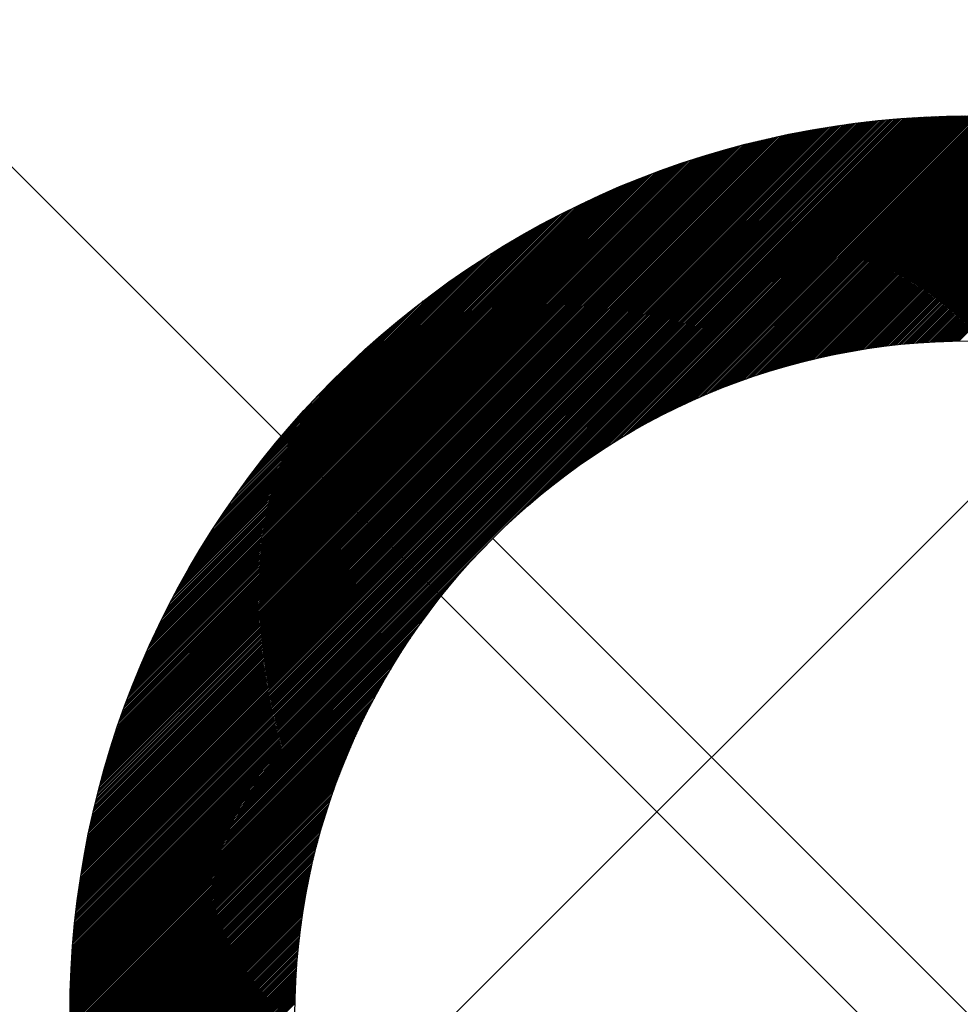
# Model space of a CAD drawing. Header units: millimetres. Extents: x -1753 to 37187, y -1972 to 14840.
# Tile 14 of 128: x 1343 to 1448, y 4221 to 4331. Entities that reach past the tile are written whole.
import ezdxf
from ezdxf.enums import TextEntityAlignment as Align

# ---------------------------------------------------------------- set-up
doc = ezdxf.new("R2010")
doc.units = ezdxf.units.MM
doc.header["$LTSCALE"] = 2
doc.header["$MEASUREMENT"] = 0
doc.linetypes.add('DASHED', pattern=[0.75, 0.5, -0.25])
doc.linetypes.add('HIDDEN', pattern=[0.375, 0.25, -0.125])
doc.layers.add('FIRE-SPKLR-EQP', color=1, linetype='Continuous', true_color=0xff0000)
doc.layers.add('FIRE-SPKLR-EQP-MPA-12SM-C', color=3, linetype='HIDDEN', true_color=0x00ff00)
doc.layers.add('GREY SCALE', color=9, linetype='Continuous', lineweight=0, true_color=0x808080)
doc.styles.get("Standard").update_dxf_attribs({"font": 'times.ttf'})

# ---------------------------------------------------------------- blocks, each defined once
blk = doc.blocks.new('SPKLR-EQP-PENDENT-68C')
at = {"layer": 'FIRE-SPKLR-EQP-MPA-12SM-C', "linetype": 'DASHED'}
blk.add_circle((0, 0), 2450, dxfattribs=at)
blk = doc.blocks.new('RCP LAYOUT')
at = {"layer": 'GREY SCALE', "lineweight": -3}
for p, q in [((441.57, 3270), (10551.57, 13380)), ((2386.85, 3270), (200, 5456.85)), ((1394.82, 4274.18), (1440.25, 4319.62)), ((1394.91, 4274.09), (1440.45, 4319.63)), ((1394.99, 4274.01), (1440.64, 4319.65)), ((1395.08, 4273.92), (1440.83, 4319.67)), ((1395.17, 4273.83), (1441.02, 4319.68)), ((1395.26, 4273.74), (1441.22, 4319.7)), ((1395.35, 4273.65), (1441.41, 4319.71)), ((1395.44, 4273.56), (1441.6, 4319.73)), ((1395.53, 4273.47), (1441.79, 4319.74)), ((1395.61, 4273.39), (1441.98, 4319.75)), ((1395.7, 4273.3), (1442.17, 4319.77)), ((1395.79, 4273.21), (1442.36, 4319.78)), ((1395.88, 4273.12), (1442.55, 4319.79)), ((1395.97, 4273.03), (1442.74, 4319.8)), ((1399.12, 4276.01), (1442.93, 4319.82)), ((1400.47, 4277.18), (1443.11, 4319.83)), ((1401.53, 4278.06), (1443.3, 4319.84)), ((1402.43, 4278.79), (1443.49, 4319.85)), ((1403.24, 4279.42), (1443.68, 4319.86)), ((1403.98, 4279.98), (1443.86, 4319.87)), ((1404.66, 4280.49), (1444.05, 4319.88)), ((1405.31, 4280.96), (1444.23, 4319.89)), ((1405.91, 4281.39), (1444.42, 4319.9)), ((1406.49, 4281.79), (1444.61, 4319.9)), ((1407.05, 4282.17), (1444.79, 4319.91)), ((1407.58, 4282.53), (1444.97, 4319.92)), ((1408.1, 4282.86), (1445.16, 4319.93)), ((1408.59, 4283.18), (1445.34, 4319.93)), ((1409.08, 4283.49), (1445.53, 4319.94)), ((1409.55, 4283.78), (1445.71, 4319.95)), ((1410, 4284.07), (1445.89, 4319.95)), ((1410.45, 4284.33), (1446.07, 4319.96)), ((1410.89, 4284.59), (1446.26, 4319.96)), ((1411.31, 4284.84), (1446.44, 4319.97)), ((1411.73, 4285.08), (1446.62, 4319.97)), ((1412.14, 4285.32), (1446.8, 4319.98)), ((1412.54, 4285.54), (1446.98, 4319.98)), ((1412.94, 4285.76), (1447.16, 4319.98)), ((1413.33, 4285.97), (1447.34, 4319.99)), ((1413.71, 4286.18), (1447.52, 4319.99)), ((1414.08, 4286.38), (1447.7, 4319.99)), ((1414.45, 4286.57), (1447.88, 4319.99)), ((1414.82, 4286.76), (1448.06, 4320)), ((1415.18, 4286.94), (1448.23, 4320)), ((1415.53, 4287.12), (1448.41, 4320)), ((1415.88, 4287.29), (1448.59, 4320)), ((1416.23, 4287.46), (1448.77, 4320)), ((1416.57, 4287.63), (1448.94, 4320)), ((1416.91, 4287.79), (1449.12, 4320)), ((1417.24, 4287.94), (1449.3, 4320)), ((1417.57, 4288.1), (1449.47, 4320)), ((1417.9, 4288.25), (1449.65, 4320)), ((1418.22, 4288.39), (1449.82, 4320)), ((1418.54, 4288.54), (1450, 4319.99)), ((1418.86, 4288.68), (1450.17, 4319.99)), ((1419.17, 4288.81), (1450.35, 4319.99)), ((1419.48, 4288.95), (1450.52, 4319.99)), ((1419.79, 4289.08), (1450.7, 4319.99)), ((1420.1, 4289.21), (1450.87, 4319.98)), ((1420.4, 4289.33), (1451.04, 4319.98)), ((1420.7, 4289.45), (1451.22, 4319.98)), ((1420.99, 4289.57), (1451.39, 4319.97)), ((1421.29, 4289.69), (1451.56, 4319.97)), ((1421.58, 4289.81), (1451.74, 4319.96)), ((1421.87, 4289.92), (1451.91, 4319.96)), ((1422.16, 4290.03), (1452.08, 4319.95)), ((1422.44, 4290.14), (1452.25, 4319.95)), ((1422.73, 4290.25), (1452.42, 4319.94)), ((1423.01, 4290.35), (1452.59, 4319.94)), ((1423.29, 4290.46), (1452.76, 4319.93)), ((1423.57, 4290.56), (1452.93, 4319.92)), ((1423.84, 4290.65), (1453.1, 4319.92)), ((1424.12, 4290.75), (1453.27, 4319.91)), ((1424.39, 4290.85), (1453.44, 4319.9)), ((1424.66, 4290.94), (1453.61, 4319.89)), ((1424.93, 4291.03), (1453.78, 4319.89)), ((1425.19, 4291.12), (1453.95, 4319.88)), ((1425.46, 4291.21), (1454.12, 4319.87)), ((1425.72, 4291.3), (1454.28, 4319.86)), ((1425.98, 4291.38), (1454.45, 4319.85)), ((1426.24, 4291.46), (1454.62, 4319.84)), ((1426.5, 4291.55), (1454.79, 4319.83)), ((1426.76, 4291.63), (1454.95, 4319.82)), ((1427.01, 4291.7), (1455.12, 4319.81)), ((1427.27, 4291.78), (1455.29, 4319.8)), ((1427.52, 4291.86), (1455.45, 4319.79)), ((1427.77, 4291.93), (1455.62, 4319.78)), ((1428.02, 4292.01), (1455.79, 4319.77)), ((1428.27, 4292.08), (1455.95, 4319.76)), ((1428.52, 4292.15), (1456.12, 4319.75)), ((1428.76, 4292.22), (1456.28, 4319.73)), ((1429.01, 4292.29), (1456.45, 4319.72)), ((1429.25, 4292.35), (1456.61, 4319.71)), ((1429.5, 4292.42), (1456.77, 4319.7)), ((1429.74, 4292.48), (1456.94, 4319.68)), ((1429.98, 4292.55), (1457.1, 4319.67)), ((1430.22, 4292.61), (1457.26, 4319.66)), ((1430.45, 4292.67), (1457.43, 4319.64)), ((1430.69, 4292.73), (1457.59, 4319.63)), ((1430.93, 4292.79), (1457.75, 4319.62)), ((1391.19, 4277.81), (1431.92, 4318.53)), ((1391.28, 4277.72), (1432.13, 4318.57)), ((1391.37, 4277.63), (1432.34, 4318.6)), ((1391.46, 4277.54), (1432.56, 4318.64)), ((1391.55, 4277.45), (1432.77, 4318.67)), ((1391.64, 4277.36), (1432.98, 4318.71)), ((1391.72, 4277.28), (1433.19, 4318.74)), ((1391.81, 4277.19), (1433.4, 4318.78)), ((1391.9, 4277.1), (1433.61, 4318.81)), ((1391.99, 4277.01), (1433.82, 4318.84)), ((1392.08, 4276.92), (1434.03, 4318.87)), ((1392.17, 4276.83), (1434.24, 4318.9)), ((1392.25, 4276.75), (1434.44, 4318.93)), ((1392.34, 4276.66), (1434.65, 4318.97)), ((1392.43, 4276.57), (1434.86, 4318.99)), ((1392.52, 4276.48), (1435.06, 4319.02)), ((1392.61, 4276.39), (1435.27, 4319.05)), ((1392.7, 4276.3), (1435.47, 4319.08)), ((1392.79, 4276.21), (1435.68, 4319.11)), ((1392.87, 4276.13), (1435.88, 4319.14)), ((1392.96, 4276.04), (1436.09, 4319.16)), ((1393.05, 4275.95), (1436.29, 4319.19)), ((1393.14, 4275.86), (1436.49, 4319.21)), ((1393.23, 4275.77), (1436.69, 4319.24)), ((1393.32, 4275.68), (1436.9, 4319.26)), ((1393.4, 4275.6), (1437.1, 4319.29)), ((1393.49, 4275.51), (1437.3, 4319.31)), ((1393.58, 4275.42), (1437.5, 4319.34)), ((1393.67, 4275.33), (1437.7, 4319.36)), ((1393.76, 4275.24), (1437.9, 4319.38)), ((1393.85, 4275.15), (1438.09, 4319.4)), ((1393.93, 4275.07), (1438.29, 4319.43)), ((1394.02, 4274.98), (1438.49, 4319.45)), ((1394.11, 4274.89), (1438.69, 4319.47)), ((1394.2, 4274.8), (1438.89, 4319.49)), ((1394.29, 4274.71), (1439.08, 4319.51)), ((1394.38, 4274.62), (1439.28, 4319.53)), ((1394.46, 4274.54), (1439.47, 4319.55)), ((1394.55, 4274.45), (1439.67, 4319.56)), ((1394.64, 4274.36), (1439.86, 4319.58)), ((1394.73, 4274.27), (1440.06, 4319.6)), ((1431.16, 4292.85), (1457.92, 4319.6)), ((1431.39, 4292.9), (1458.08, 4319.59)), ((1431.63, 4292.96), (1458.24, 4319.57)), ((1431.86, 4293.01), (1458.4, 4319.56)), ((1432.09, 4293.07), (1458.56, 4319.54)), ((1432.32, 4293.12), (1458.72, 4319.53)), ((1432.55, 4293.17), (1458.88, 4319.51)), ((1432.77, 4293.22), (1459.05, 4319.49)), ((1433, 4293.27), (1459.21, 4319.48)), ((1433.23, 4293.32), (1459.37, 4319.46)), ((1433.45, 4293.37), (1459.53, 4319.44)), ((1433.68, 4293.42), (1459.69, 4319.43)), ((1433.9, 4293.46), (1459.85, 4319.41)), ((1434.12, 4293.51), (1460, 4319.39)), ((1434.34, 4293.55), (1460.16, 4319.37)), ((1434.56, 4293.6), (1460.32, 4319.36)), ((1434.78, 4293.64), (1460.48, 4319.34)), ((1435, 4293.68), (1460.64, 4319.32)), ((1435.22, 4293.72), (1460.8, 4319.3)), ((1435.44, 4293.76), (1460.96, 4319.28)), ((1435.65, 4293.8), (1461.11, 4319.26)), ((1435.87, 4293.84), (1461.27, 4319.24)), ((1436.08, 4293.88), (1461.43, 4319.22)), ((1436.3, 4293.92), (1461.58, 4319.21)), ((1436.51, 4293.95), (1461.74, 4319.18)), ((1436.72, 4293.99), (1461.9, 4319.16)), ((1436.93, 4294.02), (1462.05, 4319.14)), ((1437.14, 4294.06), (1462.21, 4319.12)), ((1437.35, 4294.09), (1462.37, 4319.1)), ((1437.56, 4294.12), (1462.52, 4319.08)), ((1437.77, 4294.15), (1462.68, 4319.06)), ((1437.98, 4294.19), (1462.83, 4319.04)), ((1438.19, 4294.22), (1462.99, 4319.02)), ((1438.39, 4294.25), (1463.14, 4318.99)), ((1438.6, 4294.28), (1463.3, 4318.97)), ((1438.8, 4294.3), (1463.45, 4318.95)), ((1439.01, 4294.33), (1463.61, 4318.93)), ((1439.21, 4294.36), (1463.76, 4318.9)), ((1439.42, 4294.39), (1463.91, 4318.88)), ((1439.62, 4294.41), (1464.07, 4318.86)), ((1439.82, 4294.44), (1464.22, 4318.84)), ((1440.02, 4294.46), (1464.37, 4318.81)), ((1440.22, 4294.48), (1464.53, 4318.79)), ((1440.42, 4294.51), (1464.68, 4318.76)), ((1440.62, 4294.53), (1464.83, 4318.74)), ((1440.82, 4294.55), (1464.98, 4318.71)), ((1441.02, 4294.57), (1465.14, 4318.69)), ((1441.22, 4294.6), (1465.29, 4318.66)), ((1441.41, 4294.62), (1465.44, 4318.64)), ((1441.61, 4294.64), (1465.59, 4318.61)), ((1441.81, 4294.65), (1465.74, 4318.59)), ((1442, 4294.67), (1465.89, 4318.56)), ((1442.2, 4294.69), (1466.04, 4318.54)), ((1389.07, 4279.93), (1426.61, 4317.46)), ((1389.16, 4279.84), (1426.83, 4317.51)), ((1389.25, 4279.75), (1427.06, 4317.56)), ((1389.34, 4279.66), (1427.29, 4317.62)), ((1389.43, 4279.57), (1427.52, 4317.67)), ((1389.51, 4279.49), (1427.74, 4317.71)), ((1389.6, 4279.4), (1427.97, 4317.76)), ((1389.69, 4279.31), (1428.19, 4317.81)), ((1389.78, 4279.22), (1428.42, 4317.86)), ((1389.87, 4279.13), (1428.64, 4317.91)), ((1389.96, 4279.04), (1428.87, 4317.95)), ((1390.04, 4278.96), (1429.09, 4318)), ((1390.13, 4278.87), (1429.31, 4318.04)), ((1390.22, 4278.78), (1429.53, 4318.09)), ((1390.31, 4278.69), (1429.75, 4318.13)), ((1390.4, 4278.6), (1429.97, 4318.17)), ((1390.49, 4278.51), (1430.19, 4318.21)), ((1390.58, 4278.42), (1430.41, 4318.26)), ((1390.66, 4278.34), (1430.62, 4318.3)), ((1390.75, 4278.25), (1430.84, 4318.34)), ((1390.84, 4278.16), (1431.06, 4318.38)), ((1390.93, 4278.07), (1431.27, 4318.42)), ((1391.02, 4277.98), (1431.49, 4318.45)), ((1391.11, 4277.89), (1431.7, 4318.49)), ((1442.39, 4294.71), (1466.19, 4318.51)), ((1442.58, 4294.73), (1466.34, 4318.48)), ((1442.78, 4294.74), (1466.49, 4318.46)), ((1442.97, 4294.76), (1466.64, 4318.43)), ((1443.16, 4294.77), (1466.79, 4318.4)), ((1443.35, 4294.79), (1466.94, 4318.38)), ((1443.54, 4294.8), (1467.09, 4318.35)), ((1443.74, 4294.81), (1467.24, 4318.32)), ((1443.93, 4294.83), (1467.39, 4318.29)), ((1444.11, 4294.84), (1467.54, 4318.27)), ((1444.3, 4294.85), (1467.69, 4318.24)), ((1444.49, 4294.86), (1467.84, 4318.21)), ((1444.68, 4294.88), (1467.99, 4318.18)), ((1444.87, 4294.89), (1468.13, 4318.15)), ((1445.05, 4294.9), (1468.28, 4318.12)), ((1445.24, 4294.91), (1468.43, 4318.09)), ((1445.43, 4294.91), (1468.58, 4318.07)), ((1445.61, 4294.92), (1468.72, 4318.04)), ((1445.8, 4294.93), (1468.87, 4318.01)), ((1445.98, 4294.94), (1469.02, 4317.98)), ((1446.16, 4294.95), (1469.16, 4317.95)), ((1446.35, 4294.95), (1469.31, 4317.92)), ((1446.53, 4294.96), (1469.46, 4317.89)), ((1446.71, 4294.97), (1469.6, 4317.85)), ((1446.9, 4294.97), (1469.75, 4317.82)), ((1447.08, 4294.98), (1469.89, 4317.79)), ((1447.26, 4294.98), (1470.04, 4317.76)), ((1447.44, 4294.98), (1470.19, 4317.73)), ((1447.62, 4294.99), (1470.33, 4317.7)), ((1447.8, 4294.99), (1470.48, 4317.67)), ((1387.48, 4281.52), (1422.35, 4316.38)), ((1387.57, 4281.43), (1422.59, 4316.45)), ((1387.66, 4281.34), (1422.83, 4316.52)), ((1387.75, 4281.25), (1423.07, 4316.58)), ((1387.84, 4281.16), (1423.32, 4316.65)), ((1387.92, 4281.08), (1423.56, 4316.71)), ((1388.01, 4280.99), (1423.8, 4316.77)), ((1388.1, 4280.9), (1424.03, 4316.83)), ((1388.19, 4280.81), (1424.27, 4316.89)), ((1388.28, 4280.72), (1424.51, 4316.95)), ((1388.37, 4280.63), (1424.75, 4317.01)), ((1388.45, 4280.55), (1424.98, 4317.07)), ((1388.54, 4280.46), (1425.21, 4317.13)), ((1388.63, 4280.37), (1425.45, 4317.19)), ((1388.72, 4280.28), (1425.68, 4317.24)), ((1388.81, 4280.19), (1425.91, 4317.3)), ((1388.9, 4280.1), (1426.15, 4317.35)), ((1388.98, 4280.02), (1426.38, 4317.41)), ((1386.16, 4282.84), (1418.57, 4315.26)), ((1386.24, 4282.76), (1418.83, 4315.34)), ((1386.33, 4282.67), (1419.09, 4315.42)), ((1386.42, 4282.58), (1419.34, 4315.5)), ((1386.51, 4282.49), (1419.6, 4315.58)), ((1386.6, 4282.4), (1419.85, 4315.66)), ((1386.69, 4282.31), (1420.11, 4315.74)), ((1386.77, 4282.23), (1420.36, 4315.81)), ((1386.86, 4282.14), (1420.61, 4315.89)), ((1386.95, 4282.05), (1420.86, 4315.96)), ((1387.04, 4281.96), (1421.11, 4316.03)), ((1387.13, 4281.87), (1421.36, 4316.1)), ((1387.22, 4281.78), (1421.61, 4316.18)), ((1387.3, 4281.7), (1421.86, 4316.25)), ((1387.39, 4281.61), (1422.1, 4316.31)), ((1385.1, 4283.9), (1415.36, 4314.17)), ((1385.18, 4283.82), (1415.64, 4314.27)), ((1385.27, 4283.73), (1415.91, 4314.37)), ((1385.36, 4283.64), (1416.18, 4314.46)), ((1385.45, 4283.55), (1416.45, 4314.56)), ((1385.54, 4283.46), (1416.72, 4314.65)), ((1385.63, 4283.37), (1416.99, 4314.74)), ((1385.71, 4283.29), (1417.26, 4314.83)), ((1385.8, 4283.2), (1417.52, 4314.92)), ((1385.89, 4283.11), (1417.78, 4315)), ((1385.98, 4283.02), (1418.05, 4315.09)), ((1386.07, 4282.93), (1418.31, 4315.17)), ((1384.21, 4284.79), (1412.54, 4313.12)), ((1384.3, 4284.7), (1412.83, 4313.23)), ((1384.39, 4284.61), (1413.12, 4313.34)), ((1384.48, 4284.52), (1413.4, 4313.45)), ((1384.56, 4284.44), (1413.69, 4313.56)), ((1384.65, 4284.35), (1413.97, 4313.66)), ((1384.74, 4284.26), (1414.25, 4313.77)), ((1384.83, 4284.17), (1414.53, 4313.87)), ((1384.92, 4284.08), (1414.81, 4313.97)), ((1385.01, 4283.99), (1415.09, 4314.07)), ((1383.42, 4285.58), (1409.85, 4312.02)), ((1383.5, 4285.5), (1410.16, 4312.15)), ((1383.59, 4285.41), (1410.46, 4312.28)), ((1383.68, 4285.32), (1410.76, 4312.4)), ((1383.77, 4285.23), (1411.06, 4312.52)), ((1383.86, 4285.14), (1411.36, 4312.65)), ((1383.95, 4285.05), (1411.66, 4312.77)), ((1384.03, 4284.97), (1411.95, 4312.88)), ((1384.12, 4284.88), (1412.25, 4313)), ((1382.71, 4286.29), (1407.32, 4310.9)), ((1382.8, 4286.2), (1407.64, 4311.05)), ((1382.89, 4286.11), (1407.96, 4311.19)), ((1382.97, 4286.03), (1408.28, 4311.34)), ((1383.06, 4285.94), (1408.6, 4311.48)), ((1383.15, 4285.85), (1408.92, 4311.61)), ((1383.24, 4285.76), (1409.23, 4311.75)), ((1383.33, 4285.67), (1409.54, 4311.89)), ((1382.09, 4286.91), (1404.96, 4309.78)), ((1382.18, 4286.82), (1405.31, 4309.95)), ((1382.27, 4286.73), (1405.65, 4310.11)), ((1382.36, 4286.64), (1405.99, 4310.28)), ((1382.44, 4286.56), (1406.32, 4310.44)), ((1382.53, 4286.47), (1406.66, 4310.59)), ((1382.62, 4286.38), (1406.99, 4310.75)), ((1381.56, 4287.44), (1402.82, 4308.7)), ((1381.65, 4287.35), (1403.18, 4308.89)), ((1381.74, 4287.26), (1403.55, 4309.07)), ((1381.82, 4287.18), (1403.9, 4309.25)), ((1381.91, 4287.09), (1404.26, 4309.43)), ((1382, 4287), (1404.61, 4309.61)), ((1381.12, 4287.88), (1400.92, 4307.68)), ((1381.21, 4287.79), (1401.31, 4307.89)), ((1381.29, 4287.71), (1401.69, 4308.1)), ((1381.38, 4287.62), (1402.07, 4308.3)), ((1381.47, 4287.53), (1402.44, 4308.5)), ((1380.68, 4288.32), (1398.89, 4306.54)), ((1380.76, 4288.24), (1399.31, 4306.78)), ((1380.85, 4288.15), (1399.72, 4307.01)), ((1380.94, 4288.06), (1400.12, 4307.24)), ((1381.03, 4287.97), (1400.52, 4307.46)), ((1380.32, 4288.68), (1397.16, 4305.51)), ((1380.41, 4288.59), (1397.6, 4305.78)), ((1380.5, 4288.5), (1398.04, 4306.04)), ((1380.59, 4288.41), (1398.47, 4306.29)), ((1379.97, 4289.03), (1395.29, 4304.35)), ((1380.06, 4288.94), (1395.77, 4304.66)), ((1380.15, 4288.85), (1396.24, 4304.95)), ((1380.23, 4288.77), (1396.7, 4305.23)), ((1379.7, 4289.3), (1393.77, 4303.37)), ((1379.79, 4289.21), (1394.29, 4303.71)), ((1379.88, 4289.12), (1394.8, 4304.04)), ((1379.44, 4289.56), (1392.13, 4302.26)), ((1379.53, 4289.47), (1392.7, 4302.64)), ((1379.62, 4289.38), (1393.24, 4303.01)), ((1379.26, 4289.74), (1390.95, 4301.42)), ((1379.35, 4289.65), (1391.55, 4301.85)), ((1379, 4290), (1388.97, 4299.98)), ((1379.08, 4289.92), (1389.66, 4300.49)), ((1379.17, 4289.83), (1390.32, 4300.97)), ((1378.82, 4290.18), (1387.46, 4298.82)), ((1378.91, 4290.09), (1388.24, 4299.43)), ((1378.73, 4290.27), (1386.62, 4298.16)), ((1378.64, 4290.36), (1385.71, 4297.42)), ((1378.47, 4290.53), (1383.46, 4295.53)), ((1378.55, 4290.45), (1384.67, 4296.56)), ((1378.38, 4290.62), (1381.91, 4294.16)), ((1369.57, 4280.76), (1378.91, 4290.09)), ((1370.18, 4281.54), (1378.82, 4290.18)), ((1370.84, 4282.38), (1378.73, 4290.27)), ((1371.58, 4283.29), (1378.64, 4290.36)), ((1372.44, 4284.33), (1378.55, 4290.45)), ((1373.47, 4285.54), (1378.47, 4290.53)), ((1374.84, 4287.09), (1378.38, 4290.62)), ((1364.65, 4273.71), (1379.97, 4289.03)), ((1364.96, 4274.2), (1379.88, 4289.12)), ((1365.29, 4274.71), (1379.79, 4289.21)), ((1365.63, 4275.23), (1379.7, 4289.3)), ((1365.99, 4275.76), (1379.62, 4289.38)), ((1366.36, 4276.3), (1379.53, 4289.47)), ((1366.74, 4276.87), (1379.44, 4289.56)), ((1367.15, 4277.45), (1379.35, 4289.65)), ((1367.58, 4278.05), (1379.26, 4289.74)), ((1368.03, 4278.68), (1379.17, 4289.83)), ((1368.51, 4279.34), (1379.08, 4289.92)), ((1369.02, 4280.03), (1379, 4290)), ((1361.32, 4268.08), (1381.12, 4287.88)), ((1361.54, 4268.48), (1381.03, 4287.97)), ((1361.76, 4268.88), (1380.94, 4288.06)), ((1361.99, 4269.28), (1380.85, 4288.15)), ((1362.22, 4269.69), (1380.76, 4288.24)), ((1362.46, 4270.11), (1380.68, 4288.32)), ((1362.71, 4270.53), (1380.59, 4288.41)), ((1362.96, 4270.96), (1380.5, 4288.5)), ((1363.22, 4271.4), (1380.41, 4288.59)), ((1363.49, 4271.84), (1380.32, 4288.68)), ((1363.77, 4272.3), (1380.23, 4288.77)), ((1364.05, 4272.76), (1380.15, 4288.85)), ((1364.34, 4273.23), (1380.06, 4288.94)), ((1359.05, 4263.69), (1382.18, 4286.82)), ((1359.22, 4264.04), (1382.09, 4286.91)), ((1359.39, 4264.39), (1382, 4287)), ((1359.57, 4264.74), (1381.91, 4287.09)), ((1359.75, 4265.1), (1381.82, 4287.18)), ((1359.93, 4265.45), (1381.74, 4287.26)), ((1360.11, 4265.82), (1381.65, 4287.35)), ((1360.3, 4266.18), (1381.56, 4287.44)), ((1360.5, 4266.56), (1381.47, 4287.53)), ((1360.7, 4266.93), (1381.38, 4287.62)), ((1360.9, 4267.31), (1381.29, 4287.71)), ((1361.11, 4267.69), (1381.21, 4287.79)), ((1357.25, 4259.77), (1383.24, 4285.76)), ((1357.39, 4260.08), (1383.15, 4285.85)), ((1357.52, 4260.4), (1383.06, 4285.94)), ((1357.66, 4260.72), (1382.97, 4286.03)), ((1357.81, 4261.04), (1382.89, 4286.11)), ((1357.95, 4261.36), (1382.8, 4286.2)), ((1358.1, 4261.68), (1382.71, 4286.29)), ((1358.25, 4262.01), (1382.62, 4286.38)), ((1358.41, 4262.34), (1382.53, 4286.47)), ((1358.56, 4262.68), (1382.44, 4286.56)), ((1358.72, 4263.01), (1382.36, 4286.64)), ((1358.89, 4263.35), (1382.27, 4286.73)), ((1355.66, 4255.88), (1384.39, 4284.61)), ((1355.77, 4256.17), (1384.3, 4284.7)), ((1355.88, 4256.46), (1384.21, 4284.79)), ((1356, 4256.75), (1384.12, 4284.88)), ((1356.12, 4257.05), (1384.03, 4284.97)), ((1356.23, 4257.34), (1383.95, 4285.05)), ((1356.35, 4257.64), (1383.86, 4285.14)), ((1356.48, 4257.94), (1383.77, 4285.23)), ((1356.6, 4258.24), (1383.68, 4285.32)), ((1356.72, 4258.54), (1383.59, 4285.41)), ((1356.85, 4258.84), (1383.5, 4285.5)), ((1356.98, 4259.15), (1383.42, 4285.58)), ((1357.11, 4259.46), (1383.33, 4285.67)), ((1354.44, 4252.55), (1385.45, 4283.55)), ((1354.54, 4252.82), (1385.36, 4283.64)), ((1354.63, 4253.09), (1385.27, 4283.73)), ((1354.73, 4253.36), (1385.18, 4283.82)), ((1354.83, 4253.64), (1385.1, 4283.9)), ((1354.93, 4253.91), (1385.01, 4283.99)), ((1355.03, 4254.19), (1384.92, 4284.08)), ((1355.13, 4254.47), (1384.83, 4284.17)), ((1355.23, 4254.75), (1384.74, 4284.26)), ((1355.34, 4255.03), (1384.65, 4284.35)), ((1355.44, 4255.31), (1384.56, 4284.44)), ((1355.55, 4255.6), (1384.48, 4284.52)), ((1353.34, 4249.15), (1386.6, 4282.4)), ((1353.42, 4249.4), (1386.51, 4282.49)), ((1353.5, 4249.66), (1386.42, 4282.58)), ((1353.58, 4249.91), (1386.33, 4282.67)), ((1353.66, 4250.17), (1386.24, 4282.76)), ((1353.74, 4250.43), (1386.16, 4282.84)), ((1353.83, 4250.69), (1386.07, 4282.93)), ((1353.91, 4250.95), (1385.98, 4283.02)), ((1354, 4251.22), (1385.89, 4283.11)), ((1354.08, 4251.48), (1385.8, 4283.2)), ((1354.17, 4251.74), (1385.71, 4283.29)), ((1354.26, 4252.01), (1385.63, 4283.37)), ((1354.35, 4252.28), (1385.54, 4283.46)), ((1352.48, 4246.17), (1387.66, 4281.34)), ((1352.55, 4246.41), (1387.57, 4281.43)), ((1352.62, 4246.65), (1387.48, 4281.52)), ((1352.69, 4246.9), (1387.39, 4281.61)), ((1352.75, 4247.14), (1387.3, 4281.7)), ((1352.82, 4247.39), (1387.22, 4281.78)), ((1352.9, 4247.64), (1387.13, 4281.87)), ((1352.97, 4247.89), (1387.04, 4281.96)), ((1353.04, 4248.14), (1386.95, 4282.05)), ((1353.11, 4248.39), (1386.86, 4282.14)), ((1353.19, 4248.64), (1386.77, 4282.23)), ((1353.26, 4248.89), (1386.69, 4282.31)), ((1351.76, 4243.32), (1388.72, 4280.28)), ((1351.81, 4243.55), (1388.63, 4280.37)), ((1351.87, 4243.79), (1388.54, 4280.46)), ((1351.93, 4244.02), (1388.45, 4280.55)), ((1351.99, 4244.25), (1388.37, 4280.63)), ((1352.05, 4244.49), (1388.28, 4280.72)), ((1352.11, 4244.73), (1388.19, 4280.81)), ((1352.17, 4244.97), (1388.1, 4280.9)), ((1352.23, 4245.2), (1388.01, 4280.99)), ((1352.29, 4245.44), (1387.92, 4281.08)), ((1352.35, 4245.68), (1387.84, 4281.16)), ((1352.42, 4245.93), (1387.75, 4281.25)), ((1351.09, 4240.36), (1389.87, 4279.13)), ((1351.14, 4240.58), (1389.78, 4279.22)), ((1351.19, 4240.81), (1389.69, 4279.31)), ((1351.24, 4241.03), (1389.6, 4279.4)), ((1351.29, 4241.26), (1389.51, 4279.49)), ((1351.33, 4241.48), (1389.43, 4279.57)), ((1351.38, 4241.71), (1389.34, 4279.66)), ((1351.44, 4241.94), (1389.25, 4279.75)), ((1351.49, 4242.17), (1389.16, 4279.84)), ((1351.54, 4242.39), (1389.07, 4279.93)), ((1351.59, 4242.62), (1388.98, 4280.02)), ((1351.65, 4242.85), (1388.9, 4280.1)), ((1351.7, 4243.09), (1388.81, 4280.19)), ((1350.58, 4237.73), (1390.93, 4278.07)), ((1350.62, 4237.94), (1390.84, 4278.16)), ((1350.66, 4238.16), (1390.75, 4278.25)), ((1350.7, 4238.38), (1390.66, 4278.34)), ((1350.74, 4238.59), (1390.58, 4278.42)), ((1350.79, 4238.81), (1390.49, 4278.51)), ((1350.83, 4239.03), (1390.4, 4278.6)), ((1350.87, 4239.25), (1390.31, 4278.69)), ((1350.91, 4239.47), (1390.22, 4278.78)), ((1350.96, 4239.69), (1390.13, 4278.87)), ((1351, 4239.91), (1390.04, 4278.96)), ((1351.05, 4240.13), (1389.96, 4279.04)), ((1350.13, 4234.97), (1392.08, 4276.92)), ((1350.16, 4235.18), (1391.99, 4277.01)), ((1350.19, 4235.39), (1391.9, 4277.1)), ((1350.22, 4235.6), (1391.81, 4277.19)), ((1350.26, 4235.81), (1391.72, 4277.28)), ((1350.29, 4236.02), (1391.64, 4277.36)), ((1350.33, 4236.23), (1391.55, 4277.45)), ((1350.36, 4236.44), (1391.46, 4277.54)), ((1350.4, 4236.66), (1391.37, 4277.63)), ((1350.43, 4236.87), (1391.28, 4277.72)), ((1350.47, 4237.08), (1391.19, 4277.81)), ((1350.51, 4237.3), (1391.11, 4277.89)), ((1350.55, 4237.51), (1391.02, 4277.98)), ((1349.79, 4232.51), (1393.14, 4275.86)), ((1349.81, 4232.71), (1393.05, 4275.95)), ((1349.84, 4232.91), (1392.96, 4276.04)), ((1349.86, 4233.12), (1392.87, 4276.13)), ((1349.89, 4233.32), (1392.79, 4276.21)), ((1349.92, 4233.53), (1392.7, 4276.3)), ((1349.95, 4233.73), (1392.61, 4276.39)), ((1349.98, 4233.94), (1392.52, 4276.48)), ((1350.01, 4234.14), (1392.43, 4276.57)), ((1350.03, 4234.35), (1392.34, 4276.66)), ((1350.07, 4234.56), (1392.25, 4276.75)), ((1350.1, 4234.76), (1392.17, 4276.83)), ((1349.51, 4230.11), (1394.2, 4274.8)), ((1349.53, 4230.31), (1394.11, 4274.89)), ((1349.55, 4230.51), (1394.02, 4274.98)), ((1349.57, 4230.71), (1393.93, 4275.07)), ((1349.6, 4230.91), (1393.85, 4275.15)), ((1349.62, 4231.1), (1393.76, 4275.24)), ((1349.64, 4231.3), (1393.67, 4275.33)), ((1349.66, 4231.5), (1393.58, 4275.42)), ((1349.69, 4231.7), (1393.49, 4275.51)), ((1349.71, 4231.9), (1393.4, 4275.6)), ((1349.74, 4232.1), (1393.32, 4275.68)), ((1349.76, 4232.31), (1393.23, 4275.77)), ((1349.29, 4227.59), (1395.35, 4273.65)), ((1349.3, 4227.78), (1395.26, 4273.74)), ((1349.32, 4227.98), (1395.17, 4273.83)), ((1349.33, 4228.17), (1395.08, 4273.92)), ((1349.35, 4228.36), (1394.99, 4274.01)), ((1349.37, 4228.55), (1394.91, 4274.09)), ((1349.38, 4228.75), (1394.82, 4274.18)), ((1349.4, 4228.94), (1394.73, 4274.27)), ((1349.42, 4229.14), (1394.64, 4274.36)), ((1349.44, 4229.33), (1394.55, 4274.45)), ((1349.45, 4229.53), (1394.46, 4274.54)), ((1349.47, 4229.72), (1394.38, 4274.62)), ((1349.49, 4229.92), (1394.29, 4274.71)), ((1349.2, 4226.26), (1395.97, 4273.03)), ((1349.21, 4226.45), (1395.88, 4273.12)), ((1349.22, 4226.64), (1395.79, 4273.21)), ((1349.23, 4226.83), (1395.7, 4273.3)), ((1349.25, 4227.02), (1395.61, 4273.39)), ((1349.26, 4227.21), (1395.53, 4273.47)), ((1349.27, 4227.4), (1395.44, 4273.56)), ((1395.97, 4273.03), (1502.03, 4166.97)), ((1349.18, 4226.07), (1392.99, 4269.88)), ((1349.17, 4225.89), (1391.82, 4268.53)), ((1349.16, 4225.7), (1390.94, 4267.47)), ((1349.15, 4225.51), (1390.21, 4266.57)), ((1349.13, 4225.14), (1389.02, 4265.02)), ((1349.14, 4225.32), (1389.58, 4265.76)), ((1349.12, 4224.95), (1388.51, 4264.34)), ((1349.1, 4224.58), (1387.61, 4263.09)), ((1349.11, 4224.77), (1388.04, 4263.69)), ((1349.09, 4224.21), (1386.83, 4261.95)), ((1349.1, 4224.39), (1387.21, 4262.51)), ((1349.07, 4223.84), (1386.14, 4260.9)), ((1349.08, 4224.03), (1386.47, 4261.42)), ((1349.05, 4223.29), (1385.22, 4259.45)), ((1349.06, 4223.47), (1385.51, 4259.92)), ((1349.07, 4223.66), (1385.82, 4260.41)), ((1349.04, 4222.93), (1384.67, 4258.55)), ((1349.05, 4223.11), (1384.93, 4259)), ((1349.03, 4222.56), (1384.16, 4257.69)), ((1349.03, 4222.38), (1383.92, 4257.27)), ((1349.04, 4222.74), (1384.41, 4258.11)), ((1349.02, 4222.2), (1383.68, 4256.86)), ((1349.02, 4222.02), (1383.46, 4256.46)), ((1349.01, 4221.66), (1383.03, 4255.67)), ((1349.01, 4221.48), (1382.82, 4255.29)), ((1349.02, 4221.84), (1383.24, 4256.06)), ((1349, 4220.94), (1382.24, 4254.18)), ((1349.01, 4221.3), (1382.62, 4254.92)), ((1349.01, 4221.12), (1382.43, 4254.55)), ((1349, 4220.77), (1382.06, 4253.82)), ((1349, 4220.59), (1381.88, 4253.47)), ((1349, 4220.41), (1381.71, 4253.12)), ((1349, 4220.23), (1381.54, 4252.77)), ((1349, 4220.06), (1381.37, 4252.43)), ((1349, 4219.88), (1381.21, 4252.09)), ((1349, 4219.7), (1381.06, 4251.76)), ((1349, 4219.53), (1380.9, 4251.43)), ((1349, 4219.35), (1380.75, 4251.1)), ((1349, 4219.18), (1380.61, 4250.78)), ((1349.01, 4219), (1380.46, 4250.46)), ((1349.01, 4218.83), (1380.32, 4250.14)), ((1349.01, 4218.65), (1380.19, 4249.83)), ((1349.01, 4218.48), (1380.05, 4249.52)), ((1349.01, 4218.3), (1379.92, 4249.21)), ((1349.02, 4218.13), (1379.79, 4248.9)), ((1349.02, 4217.96), (1379.67, 4248.6)), ((1349.02, 4217.78), (1379.55, 4248.3)), ((1349.03, 4217.61), (1379.43, 4248.01)), ((1349.03, 4217.44), (1379.31, 4247.71)), ((1349.04, 4217.26), (1379.19, 4247.42)), ((1349.04, 4217.09), (1379.08, 4247.13)), ((1349.05, 4216.92), (1378.97, 4246.84)), ((1349.05, 4216.75), (1378.86, 4246.56)), ((1349.06, 4216.58), (1378.75, 4246.27)), ((1349.06, 4216.41), (1378.65, 4245.99)), ((1349.07, 4216.24), (1378.54, 4245.71)), ((1349.08, 4216.07), (1378.44, 4245.43)), ((1349.08, 4215.9), (1378.35, 4245.16)), ((1349.09, 4215.73), (1378.25, 4244.88)), ((1349.1, 4215.56), (1378.15, 4244.61)), ((1349.11, 4215.39), (1378.06, 4244.34)), ((1349.11, 4215.22), (1377.97, 4244.07)), ((1349.12, 4215.05), (1377.88, 4243.81)), ((1349.13, 4214.88), (1377.79, 4243.54)), ((1349.14, 4214.72), (1377.7, 4243.28)), ((1349.15, 4214.55), (1377.62, 4243.02)), ((1349.16, 4214.38), (1377.54, 4242.76)), ((1349.17, 4214.21), (1377.45, 4242.5)), ((1349.18, 4214.05), (1377.37, 4242.24)), ((1349.19, 4213.88), (1377.3, 4241.99)), ((1349.2, 4213.71), (1377.22, 4241.73)), ((1349.21, 4213.55), (1377.14, 4241.48)), ((1349.22, 4213.38), (1377.07, 4241.23)), ((1349.23, 4213.21), (1376.99, 4240.98)), ((1349.24, 4213.05), (1376.92, 4240.73)), ((1349.25, 4212.88), (1376.85, 4240.48)), ((1349.27, 4212.72), (1376.78, 4240.24)), ((1349.28, 4212.55), (1376.71, 4239.99)), ((1349.29, 4212.39), (1376.65, 4239.75)), ((1349.3, 4212.23), (1376.58, 4239.5)), ((1349.32, 4212.06), (1376.52, 4239.26)), ((1349.33, 4211.9), (1376.45, 4239.02)), ((1349.34, 4211.74), (1376.39, 4238.78)), ((1349.36, 4211.57), (1376.33, 4238.55)), ((1349.37, 4211.41), (1376.27, 4238.31)), ((1349.38, 4211.25), (1376.21, 4238.07)), ((1349.4, 4211.08), (1376.15, 4237.84)), ((1349.41, 4210.92), (1376.1, 4237.61)), ((1349.43, 4210.76), (1376.04, 4237.37)), ((1349.44, 4210.6), (1375.99, 4237.14)), ((1349.46, 4210.44), (1375.93, 4236.91)), ((1349.47, 4210.28), (1375.88, 4236.68)), ((1349.49, 4210.12), (1375.83, 4236.45)), ((1349.51, 4209.95), (1375.78, 4236.23)), ((1349.52, 4209.79), (1375.73, 4236)), ((1349.54, 4209.63), (1375.68, 4235.77)), ((1349.56, 4209.47), (1375.63, 4235.55)), ((1349.57, 4209.31), (1375.58, 4235.32)), ((1349.59, 4209.15), (1375.54, 4235.1)), ((1349.61, 4209), (1375.49, 4234.88)), ((1349.63, 4208.84), (1375.45, 4234.66)), ((1349.64, 4208.68), (1375.4, 4234.44)), ((1349.66, 4208.52), (1375.36, 4234.22)), ((1349.68, 4208.36), (1375.32, 4234)), ((1349.7, 4208.2), (1375.28, 4233.78)), ((1349.72, 4208.04), (1375.24, 4233.56)), ((1349.74, 4207.89), (1375.2, 4233.35)), ((1349.76, 4207.73), (1375.16, 4233.13)), ((1349.78, 4207.57), (1375.12, 4232.92)), ((1349.79, 4207.42), (1375.08, 4232.7)), ((1349.82, 4207.26), (1375.05, 4232.49)), ((1349.84, 4207.1), (1375.01, 4232.28)), ((1349.86, 4206.95), (1374.98, 4232.07)), ((1349.88, 4206.79), (1374.94, 4231.86)), ((1349.9, 4206.63), (1374.91, 4231.65)), ((1349.92, 4206.48), (1374.88, 4231.44)), ((1349.94, 4206.32), (1374.85, 4231.23)), ((1349.96, 4206.17), (1374.81, 4231.02)), ((1349.98, 4206.01), (1374.78, 4230.81)), ((1350.01, 4205.86), (1374.75, 4230.61)), ((1350.03, 4205.7), (1374.72, 4230.4)), ((1350.05, 4205.55), (1374.7, 4230.2)), ((1350.07, 4205.39), (1374.67, 4229.99)), ((1350.1, 4205.24), (1374.64, 4229.79)), ((1350.12, 4205.09), (1374.61, 4229.58)), ((1350.14, 4204.93), (1374.59, 4229.38)), ((1350.16, 4204.78), (1374.56, 4229.18)), ((1350.19, 4204.63), (1374.54, 4228.98)), ((1350.21, 4204.47), (1374.52, 4228.78)), ((1350.24, 4204.32), (1374.49, 4228.58)), ((1350.26, 4204.17), (1374.47, 4228.38)), ((1350.29, 4204.02), (1374.45, 4228.18)), ((1350.31, 4203.86), (1374.43, 4227.98)), ((1350.34, 4203.71), (1374.4, 4227.78)), ((1350.36, 4203.56), (1374.38, 4227.59)), ((1350.39, 4203.41), (1374.36, 4227.39)), ((1350.41, 4203.26), (1374.35, 4227.19)), ((1350.44, 4203.11), (1374.33, 4227)), ((1350.46, 4202.96), (1374.31, 4226.8)), ((1350.49, 4202.81), (1374.29, 4226.61)), ((1350.52, 4202.66), (1374.27, 4226.42)), ((1350.54, 4202.51), (1374.26, 4226.22)), ((1350.57, 4202.36), (1374.24, 4226.03)), ((1350.6, 4202.21), (1374.23, 4225.84)), ((1350.62, 4202.06), (1374.21, 4225.65)), ((1350.65, 4201.91), (1374.2, 4225.46)), ((1350.68, 4201.76), (1374.19, 4225.26)), ((1350.71, 4201.61), (1374.17, 4225.07)), ((1350.73, 4201.46), (1374.16, 4224.89)), ((1350.76, 4201.31), (1374.15, 4224.7)), ((1350.79, 4201.16), (1374.14, 4224.51)), ((1350.82, 4201.01), (1374.12, 4224.32)), ((1350.85, 4200.87), (1374.11, 4224.13)), ((1350.88, 4200.72), (1374.1, 4223.95)), ((1350.91, 4200.57), (1374.09, 4223.76)), ((1350.93, 4200.42), (1374.09, 4223.57)), ((1350.96, 4200.28), (1374.08, 4223.39)), ((1350.99, 4200.13), (1374.07, 4223.2)), ((1351.02, 4199.98), (1374.06, 4223.02)), ((1351.05, 4199.84), (1374.05, 4222.84)), ((1351.08, 4199.69), (1374.05, 4222.65)), ((1351.11, 4199.54), (1374.04, 4222.47)), ((1351.15, 4199.4), (1374.03, 4222.29)), ((1351.18, 4199.25), (1374.03, 4222.1)), ((1351.21, 4199.11), (1374.02, 4221.92)), ((1351.24, 4198.96), (1374.02, 4221.74)), ((1351.27, 4198.81), (1374.02, 4221.56)), ((1351.3, 4198.67), (1374.01, 4221.38))]:
    blk.add_line(p, q, dxfattribs=at)
for radius in [100, 75]:
    blk.add_circle((1449, 4220), radius, dxfattribs=at)
for tag, p in [('EXIT', (2198, 13730)), ('EXIT', (15225, 13730)), ('E', (15529.99, 8869.99)), ('E', (15529.99, 7669.99)), ('E', (15529.99, 5869.99)), ('E', (15529.99, 4669.96)), ('EXIT', (13114.86, 3718.64)), ('E', (11657, 3149.92)), ('E', (13457, 3149.92)), ('E', (16457.43, 3149.81)), ('E', (15257.01, 3149.72)), ('EXIT', (15988.31, 2270)), ('E', (1505, 1600)), ('E', (2705, 1600)), ('E', (3905, 1600)), ('E', (5105, 1600)), ('E', (6305, 1600)), ('E', (7505, 1600)), ('E', (8705, 1600)), ('E', (11657, 1349.95)), ('E', (13557, 1350)), ('E', (14757, 1350)), ('EXIT', (6723.48, 950))]:
    blk.add_attdef(tag, text='', height=100, dxfattribs=at).set_placement(p, align=Align.MIDDLE_CENTER)
blk.add_attdef('E', text='', height=100, rotation=44.9147, dxfattribs=at).set_placement((13564.52, 5892.8), align=Align.MIDDLE_CENTER)

msp = doc.modelspace()

# ---------------------------------------------------------------- block references
at = {"layer": 'FIRE-SPKLR-EQP'}
for p in [(1700, 6330), (1700, 3630)]:
    msp.add_blockref('SPKLR-EQP-PENDENT-68C', p, dxfattribs=at)
at = {"layer": 'GREY SCALE', "lineweight": -3}
msp.add_blockref('RCP LAYOUT', (0, 0), dxfattribs=at)

doc.saveas('drawing.dxf')
